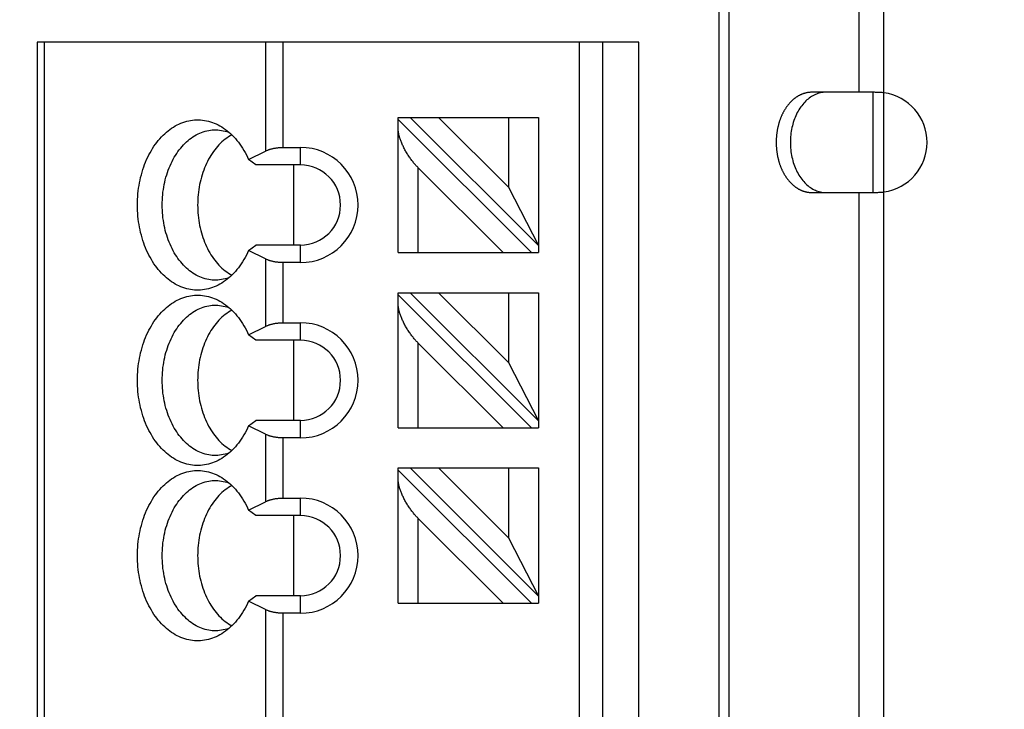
# Model space of a CAD drawing. Header units: millimetres. Extents: x 0 to 210, y 0 to 297.
# Tile 7 of 41: x 64.15 to 70.7, y 145.63 to 150.22. Entities that reach past the tile are written whole.
import ezdxf
from ezdxf.enums import TextEntityAlignment as Align

# ---------------------------------------------------------------- set-up
doc = ezdxf.new("R2010")
doc.units = ezdxf.units.MM
doc.header["$LTSCALE"] = 19.36
doc.layers.get('0').update_dxf_attribs({"linetype": 'CONTINUOUS'})
doc.layers.add('Z_DIM_2D', color=7, linetype='CONTINUOUS')
doc.styles.add('TEXTSTYLE_3', font='tridonic-metric-print-light.otf')
doc.dimstyles.new('DIMSTYLE_2', dxfattribs={"dimtxt": 2.2, "dimasz": 3.5, "dimexe": 1.5, "dimexo": 0, "dimgap": 0.55, "dimtad": 1, "dimdec": 0, "dimlfac": 3, "dimdsep": 46, "dimtxsty": 'TEXTSTYLE_3', "dimblk": '_FILLED', "dimblk1": '_FILLED', "dimblk2": '_FILLED', "dimcen": 0.09, "dimclrt": 5, "dimadec": 4, "dimazin": 2, "dimtp": 0.5, "dimtm": 0.5, "dimtfac": 1, "dimtdec": 0, "dimtofl": 0, "dimtmove": 0, "dimatfit": 3, "dimldrblk": '_FILLED', "dimfxl": 0, "dimtolj": 1, "dimarcsym": 0})

# ---------------------------------------------------------------- blocks, each defined once
blk = doc.blocks.new('*D3')
at = {"layer": 'Z_DIM_2D', "color": 2, "linetype": 'Continuous', "transparency": 16777216}
for p, q in [((61.0366, 153.7916), (61.0366, 154.7416)), ((117.5405, 153.7916), (117.5405, 154.7416)), ((61.0366, 146.07), (61.0366, 153.7916)), ((117.5405, 146.07), (117.5405, 153.7916)), ((61.0366, 153.2416), (89.2885, 153.2416)), ((117.5405, 153.2416), (89.2885, 153.2416))]:
    blk.add_line(p, q, dxfattribs=at)
at = {"layer": 'Z_DIM_2D', "color": 5, "linetype": 'Continuous', "transparency": 16777216, "style": 'TEXTSTYLE_3'}
blk.add_text('350', height=2.2, dxfattribs=at).set_placement((89.2885, 153.7916), align=Align.CENTER)
blk = doc.blocks.new('_FILLED')
at = {"color": 0, "linetype": 'ByBlock'}
blk.add_solid([(0, 0), (-1, 0.125), (-1, -0.125)], dxfattribs=at)
blk = doc.blocks.new('_NONE')

msp = doc.modelspace()

# ---------------------------------------------------------------- linework, layer by layer
at = {"color": 7, "linetype": 'Continuous'}
for p, q in [((68.80326, 141.50333), (68.80326, 150.63667)), ((64.26993, 150.07), (64.26993, 142.57)), ((68.26993, 150.07), (64.26993, 150.07)), ((68.26993, 142.57), (68.26993, 150.07)), ((69.82166, 149.73665), (69.41909, 149.73667)), ((69.82705, 149.73661), (69.82166, 149.73665)), ((69.83249, 149.73654), (69.82705, 149.73661)), ((69.83796, 149.73643), (69.83249, 149.73654)), ((69.84348, 149.7363), (69.83796, 149.73643)), ((69.84902, 149.73614), (69.84348, 149.7363)), ((69.8546, 149.73595), (69.84902, 149.73614)), ((69.8602, 149.73574), (69.8546, 149.73595)), ((69.86583, 149.73549), (69.8602, 149.73574)), ((69.87148, 149.73521), (69.86583, 149.73549)), ((69.87714, 149.73491), (69.87148, 149.73521)), ((69.88282, 149.73457), (69.87714, 149.73491)), ((69.88851, 149.73421), (69.88282, 149.73457)), ((69.89421, 149.73381), (69.88851, 149.73421)), ((69.89991, 149.73339), (69.89421, 149.73381)), ((66.66993, 148.67), (66.66993, 149.57)), ((66.66993, 149.57), (67.60326, 149.57)), ((67.55612, 148.67), (66.66993, 149.55619)), ((67.60326, 148.71714), (66.7504, 149.57)), ((67.40326, 149.1057), (66.93896, 149.57)), ((67.40326, 149.57), (67.40326, 149.1057)), ((67.60326, 149.57), (67.60326, 148.67)), ((65.67533, 149.28937), (65.78778, 149.34559)), ((65.90563, 149.37), (66.01993, 149.37)), ((65.69976, 149.27079), (65.67533, 149.28937)), ((65.72249, 149.25333), (65.69976, 149.27079)), ((66.01993, 149.25333), (65.72249, 149.25333)), ((65.97703, 148.72), (65.97703, 149.25333)), ((66.80326, 149.2343), (67.36756, 148.67)), ((67.40326, 149.1057), (67.60326, 148.71714)), ((69.41909, 149.07), (69.82166, 149.07001)), ((69.82166, 149.07001), (69.82705, 149.07006)), ((69.82705, 149.07006), (69.83249, 149.07013)), ((69.83249, 149.07013), (69.83796, 149.07023)), ((69.83796, 149.07023), (69.84348, 149.07036)), ((69.84348, 149.07036), (69.84902, 149.07052)), ((69.84902, 149.07052), (69.8546, 149.07071)), ((69.8546, 149.07071), (69.8602, 149.07093)), ((69.8602, 149.07093), (69.86583, 149.07118)), ((69.86583, 149.07118), (69.87148, 149.07145)), ((69.87148, 149.07145), (69.87714, 149.07176)), ((69.87714, 149.07176), (69.88282, 149.0721)), ((69.88282, 149.0721), (69.88851, 149.07246)), ((69.88851, 149.07246), (69.89421, 149.07286)), ((69.89421, 149.07286), (69.89991, 149.07328)), ((65.67533, 148.68397), (65.69976, 148.70254)), ((65.78778, 148.62774), (65.67533, 148.68397)), ((65.69976, 148.70254), (65.72249, 148.72)), ((66.01993, 148.72), (65.72249, 148.72)), ((66.66993, 148.67), (67.60326, 148.67)), ((66.01993, 148.60333), (65.90563, 148.60333)), ((66.66993, 147.50333), (66.66993, 148.40333)), ((66.66993, 148.40333), (67.60326, 148.40333)), ((67.55612, 147.50333), (66.66993, 148.38953)), ((67.60326, 147.55047), (66.7504, 148.40333)), ((67.40326, 147.93904), (66.93896, 148.40333)), ((67.40326, 148.40333), (67.40326, 147.93904)), ((67.60326, 148.40333), (67.60326, 147.50333)), ((65.67533, 148.1227), (65.78778, 148.17893)), ((65.90563, 148.20333), (66.01993, 148.20333)), ((65.69976, 148.10413), (65.67533, 148.1227)), ((65.72249, 148.08667), (65.69976, 148.10413)), ((66.01993, 148.08667), (65.72249, 148.08667)), ((65.97703, 147.55333), (65.97703, 148.08667)), ((66.80326, 148.06763), (67.36756, 147.50333)), ((67.40326, 147.93904), (67.60326, 147.55047)), ((65.67533, 147.5173), (65.69976, 147.53587)), ((65.78778, 147.46107), (65.67533, 147.5173)), ((65.69976, 147.53587), (65.72249, 147.55333)), ((66.01993, 147.55333), (65.72249, 147.55333)), ((66.66993, 147.50333), (67.60326, 147.50333)), ((66.01993, 147.43667), (65.90563, 147.43667)), ((66.66993, 146.33667), (66.66993, 147.23667)), ((66.66993, 147.23667), (67.60326, 147.23667)), ((67.55612, 146.33667), (66.66993, 147.22286)), ((67.60326, 146.38381), (66.7504, 147.23667)), ((67.40326, 146.77237), (66.93896, 147.23667)), ((67.40326, 147.23667), (67.40326, 146.77237)), ((67.60326, 147.23667), (67.60326, 146.33667)), ((65.67533, 146.95603), (65.78778, 147.01226)), ((65.90563, 147.03667), (66.01993, 147.03667)), ((65.69976, 146.93746), (65.67533, 146.95603)), ((65.72249, 146.92), (65.69976, 146.93746)), ((66.01993, 146.92), (65.72249, 146.92)), ((65.97703, 146.38667), (65.97703, 146.92)), ((66.80326, 146.90096), (67.36756, 146.33667)), ((67.40326, 146.77237), (67.60326, 146.38381)), ((65.67533, 146.35063), (65.69976, 146.36921)), ((65.78778, 146.29441), (65.67533, 146.35063)), ((65.69976, 146.36921), (65.72249, 146.38667)), ((66.01993, 146.38667), (65.72249, 146.38667)), ((66.66993, 146.33667), (67.60326, 146.33667)), ((66.01993, 146.27), (65.90563, 146.27))]:
    msp.add_line(p, q, dxfattribs=at)
at = {"color": 9, "linetype": 'Continuous'}
for p, q in [((68.8716, 141.50333), (68.8716, 150.63667)), ((69.73492, 149.73667), (69.73492, 150.63667)), ((69.89991, 141.50333), (69.89991, 150.63667)), ((64.31874, 142.57), (64.31874, 150.07)), ((65.78778, 150.07), (65.78778, 149.34559)), ((65.90563, 149.37), (65.90563, 150.07)), ((67.87418, 150.07), (67.87418, 142.57)), ((68.0308, 142.57), (68.0308, 150.07)), ((69.8292, 149.07), (69.8292, 149.73667)), ((66.01993, 149.25333), (66.01993, 149.37)), ((66.80326, 148.67), (66.80326, 149.2343)), ((69.73492, 143.07), (69.73492, 149.07)), ((66.01993, 148.60333), (66.01993, 148.72)), ((65.78778, 148.62774), (65.78778, 148.17893)), ((65.90563, 148.20333), (65.90563, 148.60333)), ((66.01993, 148.08667), (66.01993, 148.20333)), ((66.80326, 147.50333), (66.80326, 148.06763)), ((66.01993, 147.43667), (66.01993, 147.55333)), ((65.78778, 147.46107), (65.78778, 147.01226)), ((65.90563, 147.03667), (65.90563, 147.43667)), ((66.01993, 146.92), (66.01993, 147.03667)), ((66.80326, 146.33667), (66.80326, 146.90096)), ((66.01993, 146.27), (66.01993, 146.38667)), ((65.78778, 146.29441), (65.78778, 144.67893)), ((65.90563, 144.70333), (65.90563, 146.27))]:
    msp.add_line(p, q, dxfattribs=at)
at = {"color": 7, "linetype": 'Continuous'}
for points in [[(69.41909, 149.73667), (69.41624, 149.73664), (69.41339, 149.73657), (69.41055, 149.73645), (69.4077, 149.73628), (69.40486, 149.73606), (69.40201, 149.73579), (69.39918, 149.73547), (69.39634, 149.73511), (69.39351, 149.7347), (69.39068, 149.73424), (69.38785, 149.73373), (69.38503, 149.73317), (69.38222, 149.73256), (69.37941, 149.73191), (69.3766, 149.73121), (69.3738, 149.73046), (69.37101, 149.72966), (69.36823, 149.72881), (69.36545, 149.72792), (69.36268, 149.72698), (69.35992, 149.72599), (69.35717, 149.72496), (69.35442, 149.72388), (69.35169, 149.72275), (69.34897, 149.72157), (69.34625, 149.72035), (69.34355, 149.71908), (69.34086, 149.71777), (69.33818, 149.71641), (69.33551, 149.71501), (69.33285, 149.71355), (69.33021, 149.71206), (69.32757, 149.71052), (69.32496, 149.70893), (69.32235, 149.7073), (69.31976, 149.70562), (69.31719, 149.70391), (69.31463, 149.70214), (69.31208, 149.70034), (69.30955, 149.69849), (69.30704, 149.69659), (69.30454, 149.69466), (69.30206, 149.69268), (69.2996, 149.69066), (69.29715, 149.68859), (69.29472, 149.68649), (69.29231, 149.68434), (69.28992, 149.68216), (69.28755, 149.67993), (69.28519, 149.67766), (69.28286, 149.67535), (69.28055, 149.67301), (69.27825, 149.67062), (69.27598, 149.66819), (69.27373, 149.66573), (69.2715, 149.66322), (69.26929, 149.66068), (69.2671, 149.6581), (69.26493, 149.65549), (69.26279, 149.65284), (69.26067, 149.65015), (69.25857, 149.64742), (69.2565, 149.64466), (69.25445, 149.64187), (69.25242, 149.63904), (69.25042, 149.63617), (69.24844, 149.63327), (69.24649, 149.63034), (69.24456, 149.62737), (69.24266, 149.62437), (69.24079, 149.62134), (69.23894, 149.61828), (69.23711, 149.61519), (69.23532, 149.61206), (69.23355, 149.60891), (69.2318, 149.60572), (69.23009, 149.60251), (69.2284, 149.59926), (69.22674, 149.59599), (69.22511, 149.59269), (69.22351, 149.58936), (69.22193, 149.586), (69.22038, 149.58262), (69.21887, 149.57921), (69.21738, 149.57578), (69.21592, 149.57232), (69.21449, 149.56884), (69.21309, 149.56533), (69.21172, 149.5618), (69.21038, 149.55824), (69.20908, 149.55466), (69.2078, 149.55106), (69.20655, 149.54744), (69.20534, 149.5438), (69.20415, 149.54014), (69.203, 149.53646), (69.20188, 149.53275), (69.20079, 149.52903), (69.19973, 149.52529), (69.1987, 149.52153), (69.19771, 149.51776), (69.19675, 149.51397), (69.19582, 149.51016), (69.19492, 149.50634), (69.19406, 149.5025), (69.19323, 149.49865), (69.19243, 149.49478), (69.19167, 149.4909), (69.19093, 149.48701), (69.19024, 149.48311), (69.18957, 149.47919), (69.18894, 149.47526), (69.18834, 149.47132), (69.18778, 149.46738), (69.18725, 149.46342), (69.18675, 149.45945), (69.18629, 149.45548), (69.18586, 149.4515), (69.18546, 149.44751), (69.1851, 149.44351), (69.18478, 149.43951), (69.18449, 149.43551), (69.18423, 149.43149), (69.18401, 149.42748), (69.18382, 149.42346), (69.18366, 149.41944), (69.18354, 149.41541), (69.18345, 149.41139), (69.1834, 149.40736), (69.18339, 149.40333), (69.1834, 149.39931), (69.18345, 149.39528), (69.18354, 149.39125), (69.18366, 149.38723), (69.18382, 149.38321), (69.18401, 149.37919), (69.18423, 149.37517), (69.18449, 149.37116), (69.18478, 149.36716), (69.1851, 149.36315), (69.18546, 149.35916), (69.18586, 149.35517), (69.18629, 149.35119), (69.18675, 149.34721), (69.18725, 149.34325), (69.18778, 149.33929), (69.18834, 149.33534), (69.18894, 149.33141), (69.18957, 149.32748), (69.19024, 149.32356), (69.19093, 149.31966), (69.19167, 149.31576), (69.19243, 149.31188), (69.19323, 149.30802), (69.19406, 149.30417), (69.19492, 149.30033), (69.19582, 149.2965), (69.19675, 149.2927), (69.19771, 149.28891), (69.1987, 149.28513), (69.19973, 149.28137), (69.20079, 149.27764), (69.20188, 149.27391), (69.203, 149.27021), (69.20415, 149.26653), (69.20534, 149.26287), (69.20655, 149.25922), (69.2078, 149.2556), (69.20908, 149.252), (69.21038, 149.24843), (69.21172, 149.24487), (69.21309, 149.24134), (69.21449, 149.23783), (69.21592, 149.23435), (69.21738, 149.23089), (69.21887, 149.22745), (69.22038, 149.22404), (69.22193, 149.22066), (69.22351, 149.21731), (69.22511, 149.21398), (69.22674, 149.21068), (69.2284, 149.20741), (69.23009, 149.20416), (69.2318, 149.20095), (69.23355, 149.19776), (69.23532, 149.1946), (69.23711, 149.19148), (69.23894, 149.18839), (69.24079, 149.18532), (69.24266, 149.18229), (69.24456, 149.17929), (69.24649, 149.17633), (69.24844, 149.1734), (69.25042, 149.1705), (69.25242, 149.16763), (69.25445, 149.1648), (69.2565, 149.162), (69.25857, 149.15924), (69.26067, 149.15652)], [(69.51337, 149.73667), (69.50455, 149.73643), (69.49576, 149.73573), (69.48698, 149.73457), (69.47824, 149.73294), (69.46955, 149.73086), (69.46092, 149.72831), (69.45237, 149.72531), (69.44389, 149.72186), (69.43552, 149.71796), (69.42726, 149.71362), (69.41911, 149.70885), (69.4111, 149.70366), (69.40323, 149.69804), (69.39552, 149.69201), (69.38797, 149.68557), (69.38059, 149.67875), (69.3734, 149.67153), (69.36641, 149.66394), (69.35962, 149.65599), (69.35305, 149.64768), (69.3467, 149.63904), (69.34059, 149.63006), (69.33471, 149.62076), (69.32909, 149.61116), (69.32372, 149.60127), (69.31862, 149.59111), (69.31379, 149.58068), (69.30925, 149.57), (69.30498, 149.55909), (69.30101, 149.54796), (69.29733, 149.53663), (69.29396, 149.52511), (69.29089, 149.51343), (69.28814, 149.50158), (69.2857, 149.48961), (69.28358, 149.47751), (69.28178, 149.4653), (69.2803, 149.45301), (69.27915, 149.44065), (69.27833, 149.42824), (69.27783, 149.4158), (69.27767, 149.40333), (69.27783, 149.39087), (69.27833, 149.37842), (69.27915, 149.36601), (69.2803, 149.35365), (69.28178, 149.34136), (69.28358, 149.32916), (69.2857, 149.31706), (69.28814, 149.30508), (69.29089, 149.29324), (69.29396, 149.28155), (69.29733, 149.27004), (69.30101, 149.25871), (69.30498, 149.24758), (69.30925, 149.23667), (69.31379, 149.22599), (69.31862, 149.21556), (69.32372, 149.20539), (69.32909, 149.1955), (69.33471, 149.1859), (69.34059, 149.17661), (69.3467, 149.16763), (69.35305, 149.15898), (69.35962, 149.15068), (69.36641, 149.14272), (69.3734, 149.13513), (69.38059, 149.12792), (69.38797, 149.12109), (69.39552, 149.11466), (69.40323, 149.10863), (69.4111, 149.10301), (69.41911, 149.09781), (69.42726, 149.09304), (69.43552, 149.08871), (69.44389, 149.08481), (69.45237, 149.08136), (69.46092, 149.07836), (69.46955, 149.07581), (69.47824, 149.07372), (69.48698, 149.0721), (69.49576, 149.07093), (69.50455, 149.07023), (69.51337, 149.07)], [(65.18762, 149.51272), (65.2, 149.51939), (65.21252, 149.52548), (65.22518, 149.53099), (65.23796, 149.5359), (65.25085, 149.54021), (65.26383, 149.54391), (65.27689, 149.54701), (65.29001, 149.54949), (65.30319, 149.55136), (65.3164, 149.55261), (65.32964, 149.55325), (65.34288, 149.55326), (65.35612, 149.55266), (65.36933, 149.55144), (65.38251, 149.5496), (65.39564, 149.54715), (65.40871, 149.54408), (65.42169, 149.54041), (65.43459, 149.53613), (65.44737, 149.53125), (65.46004, 149.52577), (65.47257, 149.51971), (65.48495, 149.51306), (65.49687, 149.50603)], [(65.49687, 148.46731), (65.48495, 148.46027), (65.47257, 148.45362), (65.46004, 148.44756), (65.44737, 148.44209), (65.43459, 148.43721), (65.42169, 148.43293), (65.40871, 148.42925), (65.39564, 148.42619), (65.38251, 148.42373), (65.36933, 148.42189), (65.35612, 148.42067), (65.34288, 148.42007), (65.32964, 148.42009), (65.3164, 148.42072), (65.30319, 148.42197), (65.29001, 148.42384), (65.27689, 148.42633), (65.26383, 148.42942), (65.25085, 148.43313), (65.23796, 148.43744), (65.22518, 148.44235), (65.21252, 148.44785), (65.2, 148.45394), (65.18762, 148.46062), (65.17541, 148.46787), (65.16338, 148.47568), (65.15153, 148.48406), (65.13989, 148.49298), (65.12846, 148.50244), (65.11726, 148.51243), (65.1063, 148.52294), (65.09559, 148.53396), (65.08514, 148.54547), (65.07497, 148.55746), (65.06508, 148.56992), (65.05549, 148.58284), (65.04621, 148.5962), (65.03724, 148.60998), (65.02861, 148.62418), (65.0203, 148.63877), (65.01235, 148.65374), (65.00474, 148.66907), (64.9975, 148.68476), (64.99063, 148.70077), (64.98414, 148.71709), (64.97804, 148.73371), (64.97232, 148.75061), (64.967, 148.76776), (64.96209, 148.78515), (64.95759, 148.80276), (64.9535, 148.82058), (64.94982, 148.83857), (64.94658, 148.85673), (64.94375, 148.87502), (64.94136, 148.89344), (64.9394, 148.91197), (64.93787, 148.93057), (64.93677, 148.94923), (64.93612, 148.96794), (64.9359, 148.98667), (64.93612, 149.00539), (64.93677, 149.0241), (64.93787, 149.04276), (64.9394, 149.06137), (64.94136, 149.07989), (64.94375, 149.09831), (64.94658, 149.11661), (64.94982, 149.13476), (64.9535, 149.15276), (64.95759, 149.17057), (64.96209, 149.18818), (64.967, 149.20557), (64.97232, 149.22273), (64.97804, 149.23962), (64.98414, 149.25624), (64.99063, 149.27256), (64.9975, 149.28858), (65.00474, 149.30426), (65.01235, 149.31959), (65.0203, 149.33456), (65.02861, 149.34916), (65.03724, 149.36335), (65.04621, 149.37714), (65.05549, 149.39049), (65.06508, 149.40341), (65.07497, 149.41587), (65.08514, 149.42786), (65.09559, 149.43937), (65.1063, 149.45039), (65.11726, 149.4609), (65.12846, 149.47089), (65.13989, 149.48035), (65.15153, 149.48928), (65.16338, 149.49765), (65.17541, 149.50547), (65.18762, 149.51272)], [(65.45444, 148.48667), (65.44618, 148.4868), (65.43404, 148.4875), (65.42191, 148.48879), (65.40983, 148.49066), (65.3978, 148.49313), (65.38583, 148.49617), (65.37395, 148.4998), (65.36216, 148.504), (65.35048, 148.50877), (65.33892, 148.51411), (65.3275, 148.52), (65.31623, 148.52645), (65.30513, 148.53344), (65.2942, 148.54097), (65.28346, 148.54903), (65.27292, 148.5576), (65.2626, 148.56668), (65.2525, 148.57626), (65.24264, 148.58632), (65.23303, 148.59685), (65.22369, 148.60785), (65.21461, 148.61929), (65.20583, 148.63117), (65.19733, 148.64347), (65.18914, 148.65617), (65.18126, 148.66927), (65.17371, 148.68274), (65.16648, 148.69657), (65.1596, 148.71074), (65.15307, 148.72524), (65.14689, 148.74005), (65.14108, 148.75515), (65.13563, 148.77052), (65.13057, 148.78615), (65.12588, 148.80201), (65.12159, 148.8181), (65.11769, 148.83438), (65.11418, 148.85085), (65.11108, 148.86747), (65.10839, 148.88423), (65.1061, 148.90112), (65.10423, 148.91811), (65.10277, 148.93518), (65.10173, 148.95231), (65.1011, 148.96948), (65.10089, 148.98667), (65.1011, 149.00386), (65.10173, 149.02103), (65.10277, 149.03816), (65.10423, 149.05522), (65.1061, 149.07221), (65.10839, 149.0891), (65.11108, 149.10586), (65.11418, 149.12249), (65.11769, 149.13895), (65.12159, 149.15524), (65.12588, 149.17132), (65.13057, 149.18719), (65.13563, 149.20281), (65.14108, 149.21819), (65.14689, 149.23329), (65.15307, 149.24809), (65.1596, 149.26259), (65.16648, 149.27677), (65.17371, 149.2906), (65.18126, 149.30407), (65.18914, 149.31716), (65.19733, 149.32987), (65.20583, 149.34216), (65.21461, 149.35404), (65.22369, 149.36549), (65.23303, 149.37648), (65.24264, 149.38702), (65.2525, 149.39708), (65.2626, 149.40665), (65.27292, 149.41573), (65.28346, 149.42431), (65.2942, 149.43236), (65.30513, 149.43989), (65.31623, 149.44688), (65.3275, 149.45333), (65.33892, 149.45922), (65.35048, 149.46456), (65.36216, 149.46933), (65.37395, 149.47354), (65.38583, 149.47716), (65.3978, 149.48021), (65.40983, 149.48267), (65.42191, 149.48455), (65.43404, 149.48583), (65.44618, 149.48653), (65.45444, 149.48667)], [(65.45444, 149.48667), (65.45834, 149.48664), (65.47049, 149.48615), (65.48263, 149.48508), (65.49473, 149.48341), (65.50678, 149.48116), (65.51877, 149.47832), (65.53068, 149.4749), (65.54251, 149.47091), (65.54639, 149.4694)], [(65.49687, 149.50603), (65.50921, 149.49805), (65.52107, 149.48971), (65.53272, 149.48081), (65.54416, 149.47138), (65.55537, 149.46141), (65.56635, 149.45093), (65.57707, 149.43994), (65.58753, 149.42845), (65.59772, 149.41648), (65.60762, 149.40404), (65.61722, 149.39115), (65.62652, 149.37781), (65.6355, 149.36405), (65.64416, 149.34988), (65.65248, 149.3353), (65.66045, 149.32035), (65.66807, 149.30504), (65.67533, 149.28937)], [(66.80326, 149.2343), (66.79961, 149.23799), (66.7959, 149.24184), (66.79213, 149.24587), (66.7883, 149.25005), (66.78442, 149.2544), (66.7805, 149.2589), (66.77655, 149.26355), (66.77258, 149.26835), (66.76858, 149.2733), (66.76458, 149.27838), (66.76057, 149.2836), (66.75656, 149.28896), (66.75256, 149.29443), (66.74858, 149.30003), (66.74463, 149.30573), (66.74071, 149.31154), (66.73683, 149.31745), (66.73299, 149.32344), (66.72921, 149.32951), (66.7255, 149.33565), (66.72185, 149.34185), (66.71829, 149.3481), (66.71482, 149.35436), (66.71146, 149.36064), (66.7082, 149.36692), (66.70506, 149.37318), (66.70203, 149.37941), (66.69914, 149.3856), (66.69637, 149.39174), (66.69375, 149.39781), (66.69126, 149.4038), (66.68891, 149.40969), (66.68672, 149.41548), (66.68466, 149.42116), (66.68275, 149.42672), (66.68098, 149.43217), (66.67935, 149.43748), (66.67787, 149.44267), (66.67652, 149.44771), (66.6753, 149.45262), (66.67422, 149.45738), (66.67328, 149.46199), (66.67245, 149.46645), (66.67175, 149.47077), (66.67117, 149.47492), (66.67071, 149.47892), (66.67036, 149.48277), (66.67012, 149.48646), (66.66997, 149.48998), (66.66993, 149.49334)], [(65.56361, 149.45354), (65.56321, 149.45333), (65.55194, 149.44688), (65.54083, 149.43989), (65.5299, 149.43236), (65.51916, 149.42431), (65.50862, 149.41573), (65.4983, 149.40665), (65.4882, 149.39708), (65.47834, 149.38702), (65.46874, 149.37648), (65.45939, 149.36549), (65.45032, 149.35404), (65.44153, 149.34216), (65.43303, 149.32986), (65.42484, 149.31716), (65.41696, 149.30407), (65.40941, 149.2906), (65.40219, 149.27677), (65.3953, 149.26259), (65.38877, 149.24809), (65.38259, 149.23329), (65.37678, 149.21819), (65.37134, 149.20281), (65.36627, 149.18719), (65.36159, 149.17132), (65.35729, 149.15524), (65.35339, 149.13895), (65.34989, 149.12249), (65.34679, 149.10586), (65.34409, 149.0891), (65.34181, 149.07221), (65.33993, 149.05522), (65.33847, 149.03816), (65.33743, 149.02103), (65.3368, 149.00386), (65.33659, 148.98667), (65.3368, 148.96948), (65.33743, 148.95231), (65.33847, 148.93518), (65.33993, 148.91811), (65.34181, 148.90112), (65.34409, 148.88423), (65.34679, 148.86747), (65.34989, 148.85085), (65.35339, 148.83438), (65.35729, 148.8181), (65.36159, 148.80201), (65.36627, 148.78615), (65.37134, 148.77052), (65.37678, 148.75515), (65.38259, 148.74005), (65.38877, 148.72524), (65.3953, 148.71074), (65.40219, 148.69657), (65.40941, 148.68274), (65.41696, 148.66927), (65.42484, 148.65617), (65.43303, 148.64347), (65.44153, 148.63117), (65.45032, 148.61929), (65.45939, 148.60785), (65.46874, 148.59685), (65.47834, 148.58632), (65.4882, 148.57626), (65.4983, 148.56668), (65.50862, 148.5576), (65.51916, 148.54903), (65.5299, 148.54097), (65.54083, 148.53344), (65.55194, 148.52645), (65.56321, 148.52), (65.56361, 148.5198)], [(65.78778, 149.34559), (65.79084, 149.34708), (65.79396, 149.34853), (65.79715, 149.34993), (65.8004, 149.35129), (65.8037, 149.3526), (65.80705, 149.35386), (65.81046, 149.35508), (65.81392, 149.35625), (65.81742, 149.35737), (65.82096, 149.35845), (65.82455, 149.35947), (65.82817, 149.36045), (65.83183, 149.36139), (65.83553, 149.36227), (65.83925, 149.36311), (65.84301, 149.36389), (65.84679, 149.36463), (65.8506, 149.36533), (65.85444, 149.36597), (65.85829, 149.36657), (65.86217, 149.36712), (65.86606, 149.36762), (65.86997, 149.36807), (65.8739, 149.36848), (65.87784, 149.36883), (65.88179, 149.36914), (65.88574, 149.3694), (65.88971, 149.36962), (65.89369, 149.36979), (65.89767, 149.3699), (65.90165, 149.36998), (65.90563, 149.37)], [(69.26067, 149.15652), (69.26279, 149.15383), (69.26493, 149.15118), (69.2671, 149.14856), (69.26929, 149.14598), (69.2715, 149.14344), (69.27373, 149.14094), (69.27598, 149.13847), (69.27825, 149.13605), (69.28055, 149.13366), (69.28286, 149.13131), (69.28519, 149.12901), (69.28755, 149.12674), (69.28992, 149.12451), (69.29231, 149.12232), (69.29472, 149.12018), (69.29715, 149.11807), (69.2996, 149.11601), (69.30206, 149.11399), (69.30454, 149.11201), (69.30704, 149.11007), (69.30955, 149.10818), (69.31208, 149.10633), (69.31463, 149.10452), (69.31719, 149.10276), (69.31976, 149.10104), (69.32235, 149.09937), (69.32496, 149.09774), (69.32757, 149.09615), (69.33021, 149.09461), (69.33285, 149.09311), (69.33551, 149.09166), (69.33818, 149.09026), (69.34086, 149.0889), (69.34355, 149.08758), (69.34625, 149.08631), (69.34897, 149.08509), (69.35169, 149.08392), (69.35442, 149.08279), (69.35717, 149.08171), (69.35992, 149.08067), (69.36268, 149.07969), (69.36545, 149.07875), (69.36823, 149.07785), (69.37101, 149.07701), (69.3738, 149.07621), (69.3766, 149.07546), (69.37941, 149.07476), (69.38222, 149.0741), (69.38503, 149.0735), (69.38785, 149.07294), (69.39068, 149.07243), (69.39351, 149.07197), (69.39634, 149.07156), (69.39918, 149.07119), (69.40201, 149.07088), (69.40486, 149.07061), (69.4077, 149.07039), (69.41055, 149.07022), (69.41339, 149.0701), (69.41624, 149.07002), (69.41909, 149.07)], [(65.67533, 148.68397), (65.66807, 148.66829), (65.66045, 148.65298), (65.65248, 148.63803), (65.64416, 148.62346), (65.6355, 148.60928), (65.62652, 148.59552), (65.61722, 148.58218), (65.60762, 148.56929), (65.59772, 148.55685), (65.58753, 148.54488), (65.57707, 148.5334), (65.56635, 148.52241), (65.55537, 148.51192), (65.54416, 148.50196), (65.53272, 148.49252), (65.52107, 148.48363), (65.50921, 148.47528), (65.49687, 148.46731)], [(65.90563, 148.60333), (65.90165, 148.60336), (65.89767, 148.60343), (65.89369, 148.60355), (65.88971, 148.60371), (65.88574, 148.60393), (65.88179, 148.60419), (65.87784, 148.6045), (65.8739, 148.60486), (65.86997, 148.60526), (65.86606, 148.60572), (65.86217, 148.60622), (65.85829, 148.60676), (65.85444, 148.60736), (65.8506, 148.60801), (65.84679, 148.6087), (65.84301, 148.60944), (65.83925, 148.61023), (65.83553, 148.61106), (65.83183, 148.61195), (65.82817, 148.61288), (65.82455, 148.61386), (65.82096, 148.61489), (65.81742, 148.61596), (65.81392, 148.61708), (65.81046, 148.61825), (65.80705, 148.61947), (65.8037, 148.62073), (65.8004, 148.62204), (65.79715, 148.6234), (65.79396, 148.6248), (65.79084, 148.62625), (65.78778, 148.62774)], [(65.54639, 148.50394), (65.54251, 148.50243), (65.53068, 148.49843), (65.51877, 148.49501), (65.50678, 148.49217), (65.49473, 148.48992), (65.48263, 148.48826), (65.47049, 148.48718), (65.45834, 148.4867), (65.45444, 148.48667)], [(65.18762, 148.34605), (65.2, 148.35272), (65.21252, 148.35882), (65.22518, 148.36432), (65.23796, 148.36923), (65.25085, 148.37354), (65.26383, 148.37724), (65.27689, 148.38034), (65.29001, 148.38282), (65.30319, 148.38469), (65.3164, 148.38595), (65.32964, 148.38658), (65.34288, 148.3866), (65.35612, 148.38599), (65.36933, 148.38477), (65.38251, 148.38293), (65.39564, 148.38048), (65.40871, 148.37741), (65.42169, 148.37374), (65.43459, 148.36946), (65.44737, 148.36458), (65.46004, 148.3591), (65.47257, 148.35304), (65.48495, 148.3464), (65.49687, 148.33936)], [(65.49687, 147.30064), (65.48495, 147.2936), (65.47257, 147.28696), (65.46004, 147.28089), (65.44737, 147.27542), (65.43459, 147.27054), (65.42169, 147.26626), (65.40871, 147.26259), (65.39564, 147.25952), (65.38251, 147.25707), (65.36933, 147.25523), (65.35612, 147.25401), (65.34288, 147.2534), (65.32964, 147.25342), (65.3164, 147.25405), (65.30319, 147.25531), (65.29001, 147.25717), (65.27689, 147.25966), (65.26383, 147.26276), (65.25085, 147.26646), (65.23796, 147.27077), (65.22518, 147.27568), (65.21252, 147.28118), (65.2, 147.28728), (65.18762, 147.29395), (65.17541, 147.3012), (65.16338, 147.30902), (65.15153, 147.31739), (65.13989, 147.32631), (65.12846, 147.33578), (65.11726, 147.34577), (65.1063, 147.35628), (65.09559, 147.36729), (65.08514, 147.3788), (65.07497, 147.3908), (65.06508, 147.40326), (65.05549, 147.41617), (65.04621, 147.42953), (65.03724, 147.44331), (65.02861, 147.45751), (65.0203, 147.4721), (65.01235, 147.48707), (65.00474, 147.50241), (64.9975, 147.51809), (64.99063, 147.5341), (64.98414, 147.55043), (64.97804, 147.56705), (64.97232, 147.58394), (64.967, 147.60109), (64.96209, 147.61848), (64.95759, 147.6361), (64.9535, 147.65391), (64.94982, 147.6719), (64.94658, 147.69006), (64.94375, 147.70836), (64.94136, 147.72678), (64.9394, 147.7453), (64.93787, 147.7639), (64.93677, 147.78257), (64.93612, 147.80127), (64.9359, 147.82), (64.93612, 147.83873), (64.93677, 147.85743), (64.93787, 147.8761), (64.9394, 147.8947), (64.94136, 147.91322), (64.94375, 147.93164), (64.94658, 147.94994), (64.94982, 147.9681), (64.9535, 147.98609), (64.95759, 148.0039), (64.96209, 148.02152), (64.967, 148.03891), (64.97232, 148.05606), (64.97804, 148.07295), (64.98414, 148.08957), (64.99063, 148.1059), (64.9975, 148.12191), (65.00474, 148.13759), (65.01235, 148.15293), (65.0203, 148.1679), (65.02861, 148.18249), (65.03724, 148.19669), (65.04621, 148.21047), (65.05549, 148.22383), (65.06508, 148.23674), (65.07497, 148.2492), (65.08514, 148.2612), (65.09559, 148.27271), (65.1063, 148.28372), (65.11726, 148.29423), (65.12846, 148.30422), (65.13989, 148.31369), (65.15153, 148.32261), (65.16338, 148.33098), (65.17541, 148.3388), (65.18762, 148.34605)], [(65.45444, 147.32), (65.44618, 147.32014), (65.43404, 147.32083), (65.42191, 147.32212), (65.40983, 147.324), (65.3978, 147.32646), (65.38583, 147.32951), (65.37395, 147.33313), (65.36216, 147.33733), (65.35048, 147.3421), (65.33892, 147.34744), (65.3275, 147.35334), (65.31623, 147.35979), (65.30513, 147.36678), (65.2942, 147.37431), (65.28346, 147.38236), (65.27292, 147.39093), (65.2626, 147.40001), (65.2525, 147.40959), (65.24264, 147.41965), (65.23303, 147.43019), (65.22369, 147.44118), (65.21461, 147.45262), (65.20583, 147.4645), (65.19733, 147.4768), (65.18914, 147.48951), (65.18126, 147.5026), (65.17371, 147.51607), (65.16648, 147.5299), (65.1596, 147.54407), (65.15307, 147.55857), (65.14689, 147.57338), (65.14108, 147.58848), (65.13563, 147.60385), (65.13057, 147.61948), (65.12588, 147.63535), (65.12159, 147.65143), (65.11769, 147.66771), (65.11418, 147.68418), (65.11108, 147.7008), (65.10839, 147.71757), (65.1061, 147.73445), (65.10423, 147.75144), (65.10277, 147.76851), (65.10173, 147.78564), (65.1011, 147.80281), (65.10089, 147.82), (65.1011, 147.83719), (65.10173, 147.85436), (65.10277, 147.87149), (65.10423, 147.88856), (65.1061, 147.90555), (65.10839, 147.92243), (65.11108, 147.9392), (65.11418, 147.95582), (65.11769, 147.97228), (65.12159, 147.98857), (65.12588, 148.00465), (65.13057, 148.02052), (65.13563, 148.03615), (65.14108, 148.05152), (65.14689, 148.06662), (65.15307, 148.08143), (65.1596, 148.09593), (65.16648, 148.1101), (65.17371, 148.12393), (65.18126, 148.1374), (65.18914, 148.15049), (65.19733, 148.1632), (65.20583, 148.1755), (65.21461, 148.18737), (65.22369, 148.19882), (65.23303, 148.20981), (65.24264, 148.22035), (65.2525, 148.23041), (65.2626, 148.23999), (65.27292, 148.24907), (65.28346, 148.25764), (65.2942, 148.26569), (65.30513, 148.27322), (65.31623, 148.28021), (65.3275, 148.28666), (65.33892, 148.29256), (65.35048, 148.29789), (65.36216, 148.30267), (65.37395, 148.30687), (65.38583, 148.31049), (65.3978, 148.31354), (65.40983, 148.316), (65.42191, 148.31788), (65.43404, 148.31917), (65.44618, 148.31986), (65.45444, 148.32)], [(65.45444, 148.32), (65.45834, 148.31997), (65.47049, 148.31948), (65.48263, 148.31841), (65.49473, 148.31674), (65.50678, 148.31449), (65.51877, 148.31165), (65.53068, 148.30824), (65.54251, 148.30424), (65.54639, 148.30273)], [(65.49687, 148.33936), (65.50921, 148.33139), (65.52107, 148.32304), (65.53272, 148.31414), (65.54416, 148.30471), (65.55537, 148.29474), (65.56635, 148.28426), (65.57707, 148.27327), (65.58753, 148.26178), (65.59772, 148.24981), (65.60762, 148.23738), (65.61722, 148.22448), (65.62652, 148.21115), (65.6355, 148.19738), (65.64416, 148.18321), (65.65248, 148.16864), (65.66045, 148.15368), (65.66807, 148.13837), (65.67533, 148.1227)], [(66.80326, 148.06763), (66.79961, 148.07132), (66.7959, 148.07518), (66.79213, 148.0792), (66.7883, 148.08339), (66.78442, 148.08773), (66.7805, 148.09223), (66.77655, 148.09689), (66.77258, 148.10169), (66.76858, 148.10663), (66.76458, 148.11172), (66.76057, 148.11694), (66.75656, 148.12229), (66.75256, 148.12777), (66.74858, 148.13336), (66.74463, 148.13907), (66.74071, 148.14488), (66.73683, 148.15078), (66.73299, 148.15677), (66.72921, 148.16284), (66.7255, 148.16899), (66.72185, 148.17519), (66.71829, 148.18143), (66.71482, 148.1877), (66.71146, 148.19398), (66.7082, 148.20025), (66.70506, 148.20651), (66.70203, 148.21274), (66.69914, 148.21894), (66.69637, 148.22508), (66.69375, 148.23115), (66.69126, 148.23713), (66.68891, 148.24303), (66.68672, 148.24881), (66.68466, 148.25449), (66.68275, 148.26006), (66.68098, 148.2655), (66.67935, 148.27082), (66.67787, 148.276), (66.67652, 148.28105), (66.6753, 148.28595), (66.67422, 148.29071), (66.67328, 148.29532), (66.67245, 148.29979), (66.67175, 148.3041), (66.67117, 148.30826), (66.67071, 148.31226), (66.67036, 148.3161), (66.67012, 148.31979), (66.66997, 148.32331), (66.66993, 148.32667)], [(65.56361, 148.28687), (65.56321, 148.28666), (65.55194, 148.28021), (65.54083, 148.27322), (65.5299, 148.26569), (65.51916, 148.25764), (65.50862, 148.24907), (65.4983, 148.23999), (65.4882, 148.23041), (65.47834, 148.22035), (65.46874, 148.20981), (65.45939, 148.19882), (65.45032, 148.18737), (65.44153, 148.1755), (65.43303, 148.1632), (65.42484, 148.15049), (65.41696, 148.1374), (65.40941, 148.12393), (65.40219, 148.1101), (65.3953, 148.09593), (65.38877, 148.08143), (65.38259, 148.06662), (65.37678, 148.05152), (65.37134, 148.03615), (65.36627, 148.02052), (65.36159, 148.00465), (65.35729, 147.98857), (65.35339, 147.97228), (65.34989, 147.95582), (65.34679, 147.9392), (65.34409, 147.92243), (65.34181, 147.90555), (65.33993, 147.88856), (65.33847, 147.87149), (65.33743, 147.85436), (65.3368, 147.83719), (65.33659, 147.82), (65.3368, 147.80281), (65.33743, 147.78564), (65.33847, 147.76851), (65.33993, 147.75144), (65.34181, 147.73445), (65.34409, 147.71757), (65.34679, 147.7008), (65.34989, 147.68418), (65.35339, 147.66771), (65.35729, 147.65143), (65.36159, 147.63535), (65.36627, 147.61948), (65.37134, 147.60385), (65.37678, 147.58848), (65.38259, 147.57338), (65.38877, 147.55857), (65.3953, 147.54407), (65.40219, 147.5299), (65.40941, 147.51607), (65.41696, 147.5026), (65.42484, 147.48951), (65.43303, 147.4768), (65.44153, 147.4645), (65.45032, 147.45263), (65.45939, 147.44118), (65.46874, 147.43019), (65.47834, 147.41965), (65.4882, 147.40959), (65.4983, 147.40001), (65.50862, 147.39093), (65.51916, 147.38236), (65.5299, 147.37431), (65.54083, 147.36678), (65.55194, 147.35979), (65.56321, 147.35334), (65.56361, 147.35313)], [(65.78778, 148.17893), (65.79084, 148.18042), (65.79396, 148.18186), (65.79715, 148.18327), (65.8004, 148.18462), (65.8037, 148.18593), (65.80705, 148.1872), (65.81046, 148.18841), (65.81392, 148.18958), (65.81742, 148.19071), (65.82096, 148.19178), (65.82455, 148.19281), (65.82817, 148.19379), (65.83183, 148.19472), (65.83553, 148.1956), (65.83925, 148.19644), (65.84301, 148.19723), (65.84679, 148.19797), (65.8506, 148.19866), (65.85444, 148.19931), (65.85829, 148.1999), (65.86217, 148.20045), (65.86606, 148.20095), (65.86997, 148.2014), (65.8739, 148.20181), (65.87784, 148.20217), (65.88179, 148.20248), (65.88574, 148.20274), (65.88971, 148.20295), (65.89369, 148.20312), (65.89767, 148.20324), (65.90165, 148.20331), (65.90563, 148.20333)], [(65.67533, 147.5173), (65.66807, 147.50163), (65.66045, 147.48632), (65.65248, 147.47136), (65.64416, 147.45679), (65.6355, 147.44262), (65.62652, 147.42885), (65.61722, 147.41552), (65.60762, 147.40262), (65.59772, 147.39019), (65.58753, 147.37822), (65.57707, 147.36673), (65.56635, 147.35574), (65.55537, 147.34526), (65.54416, 147.33529), (65.53272, 147.32586), (65.52107, 147.31696), (65.50921, 147.30861), (65.49687, 147.30064)], [(65.90563, 147.43667), (65.90165, 147.43669), (65.89767, 147.43676), (65.89369, 147.43688), (65.88971, 147.43705), (65.88574, 147.43726), (65.88179, 147.43752), (65.87784, 147.43783), (65.8739, 147.43819), (65.86997, 147.4386), (65.86606, 147.43905), (65.86217, 147.43955), (65.85829, 147.4401), (65.85444, 147.44069), (65.8506, 147.44134), (65.84679, 147.44203), (65.84301, 147.44277), (65.83925, 147.44356), (65.83553, 147.4444), (65.83183, 147.44528), (65.82817, 147.44621), (65.82455, 147.44719), (65.82096, 147.44822), (65.81742, 147.44929), (65.81392, 147.45042), (65.81046, 147.45159), (65.80705, 147.4528), (65.8037, 147.45407), (65.8004, 147.45538), (65.79715, 147.45673), (65.79396, 147.45814), (65.79084, 147.45958), (65.78778, 147.46107)], [(65.54639, 147.33727), (65.54251, 147.33576), (65.53068, 147.33176), (65.51877, 147.32835), (65.50678, 147.32551), (65.49473, 147.32326), (65.48263, 147.32159), (65.47049, 147.32052), (65.45834, 147.32003), (65.45444, 147.32)], [(65.49687, 146.13397), (65.48495, 146.12694), (65.47257, 146.12029), (65.46004, 146.11423), (65.44737, 146.10875), (65.43459, 146.10387), (65.42169, 146.09959), (65.40871, 146.09592), (65.39564, 146.09285), (65.38251, 146.0904), (65.36933, 146.08856), (65.35612, 146.08734), (65.34288, 146.08674), (65.32964, 146.08675), (65.3164, 146.08739), (65.30319, 146.08864), (65.29001, 146.09051), (65.27689, 146.09299), (65.26383, 146.09609), (65.25085, 146.09979), (65.23796, 146.1041), (65.22518, 146.10901), (65.21252, 146.11452), (65.2, 146.12061), (65.18762, 146.12728), (65.17541, 146.13453), (65.16338, 146.14235), (65.15153, 146.15072), (65.13989, 146.15965), (65.12846, 146.16911), (65.11726, 146.1791), (65.1063, 146.18961), (65.09559, 146.20063), (65.08514, 146.21214), (65.07497, 146.22413), (65.06508, 146.23659), (65.05549, 146.24951), (65.04621, 146.26286), (65.03724, 146.27665), (65.02861, 146.29084), (65.0203, 146.30543), (65.01235, 146.32041), (65.00474, 146.33574), (64.9975, 146.35142), (64.99063, 146.36744), (64.98414, 146.38376), (64.97804, 146.40038), (64.97232, 146.41727), (64.967, 146.43443), (64.96209, 146.45182), (64.95759, 146.46943), (64.9535, 146.48724), (64.94982, 146.50524), (64.94658, 146.52339), (64.94375, 146.54169), (64.94136, 146.56011), (64.9394, 146.57863), (64.93787, 146.59724), (64.93677, 146.6159), (64.93612, 146.63461), (64.9359, 146.65333), (64.93612, 146.67206), (64.93677, 146.69076), (64.93787, 146.70943), (64.9394, 146.72803), (64.94136, 146.74655), (64.94375, 146.76497), (64.94658, 146.78327), (64.94982, 146.80143), (64.9535, 146.81942), (64.95759, 146.83724), (64.96209, 146.85485), (64.967, 146.87224), (64.97232, 146.88939), (64.97804, 146.90629), (64.98414, 146.92291), (64.99063, 146.93923), (64.9975, 146.95524), (65.00474, 146.97093), (65.01235, 146.98626), (65.0203, 147.00123), (65.02861, 147.01582), (65.03724, 147.03002), (65.04621, 147.0438), (65.05549, 147.05716), (65.06508, 147.07008), (65.07497, 147.08254), (65.08514, 147.09453), (65.09559, 147.10604), (65.1063, 147.11706), (65.11726, 147.12757), (65.12846, 147.13756), (65.13989, 147.14702), (65.15153, 147.15594), (65.16338, 147.16432), (65.17541, 147.17213), (65.18762, 147.17938)], [(65.18762, 147.17938), (65.2, 147.18606), (65.21252, 147.19215), (65.22518, 147.19765), (65.23796, 147.20256), (65.25085, 147.20687), (65.26383, 147.21058), (65.27689, 147.21367), (65.29001, 147.21616), (65.30319, 147.21803), (65.3164, 147.21928), (65.32964, 147.21991), (65.34288, 147.21993), (65.35612, 147.21933), (65.36933, 147.2181), (65.38251, 147.21627), (65.39564, 147.21381), (65.40871, 147.21075), (65.42169, 147.20707), (65.43459, 147.20279), (65.44737, 147.19791), (65.46004, 147.19244), (65.47257, 147.18637), (65.48495, 147.17973), (65.49687, 147.17269)], [(65.45444, 146.15333), (65.44618, 146.15347), (65.43404, 146.15417), (65.42191, 146.15545), (65.40983, 146.15733), (65.3978, 146.15979), (65.38583, 146.16284), (65.37395, 146.16646), (65.36216, 146.17067), (65.35048, 146.17544), (65.33892, 146.18078), (65.3275, 146.18667), (65.31623, 146.19312), (65.30513, 146.20011), (65.2942, 146.20764), (65.28346, 146.21569), (65.27292, 146.22427), (65.2626, 146.23335), (65.2525, 146.24292), (65.24264, 146.25298), (65.23303, 146.26352), (65.22369, 146.27451), (65.21461, 146.28596), (65.20583, 146.29784), (65.19733, 146.31013), (65.18914, 146.32284), (65.18126, 146.33593), (65.17371, 146.3494), (65.16648, 146.36323), (65.1596, 146.37741), (65.15307, 146.3919), (65.14689, 146.40671), (65.14108, 146.42181), (65.13563, 146.43719), (65.13057, 146.45281), (65.12588, 146.46868), (65.12159, 146.48476), (65.11769, 146.50105), (65.11418, 146.51751), (65.11108, 146.53414), (65.10839, 146.5509), (65.1061, 146.56779), (65.10423, 146.58478), (65.10277, 146.60184), (65.10173, 146.61897), (65.1011, 146.63614), (65.10089, 146.65333), (65.1011, 146.67052), (65.10173, 146.68769), (65.10277, 146.70482), (65.10423, 146.72189), (65.1061, 146.73888), (65.10839, 146.75576), (65.11108, 146.77253), (65.11418, 146.78915), (65.11769, 146.80562), (65.12159, 146.8219), (65.12588, 146.83799), (65.13057, 146.85385), (65.13563, 146.86948), (65.14108, 146.88485), (65.14689, 146.89995), (65.15307, 146.91476), (65.1596, 146.92926), (65.16648, 146.94343), (65.17371, 146.95726), (65.18126, 146.97073), (65.18914, 146.98383), (65.19733, 146.99653), (65.20583, 147.00883), (65.21461, 147.02071), (65.22369, 147.03215), (65.23303, 147.04315), (65.24264, 147.05368), (65.2525, 147.06374), (65.2626, 147.07332), (65.27292, 147.0824), (65.28346, 147.09097), (65.2942, 147.09903), (65.30513, 147.10655), (65.31623, 147.11355), (65.3275, 147.11999), (65.33892, 147.12589), (65.35048, 147.13123), (65.36216, 147.136), (65.37395, 147.1402), (65.38583, 147.14383), (65.3978, 147.14687), (65.40983, 147.14934), (65.42191, 147.15121), (65.43404, 147.1525), (65.44618, 147.1532), (65.45444, 147.15333)], [(65.56361, 147.1202), (65.56321, 147.11999), (65.55194, 147.11355), (65.54083, 147.10655), (65.5299, 147.09903), (65.51916, 147.09097), (65.50862, 147.0824), (65.4983, 147.07332), (65.4882, 147.06374), (65.47834, 147.05368), (65.46874, 147.04315), (65.45939, 147.03215), (65.45032, 147.02071), (65.44153, 147.00883), (65.43303, 146.99653), (65.42484, 146.98383), (65.41696, 146.97073), (65.40941, 146.95726), (65.40219, 146.94343), (65.3953, 146.92926), (65.38877, 146.91476), (65.38259, 146.89995), (65.37678, 146.88485), (65.37134, 146.86948), (65.36627, 146.85385), (65.36159, 146.83799), (65.35729, 146.8219), (65.35339, 146.80562), (65.34989, 146.78915), (65.34679, 146.77253), (65.34409, 146.75576), (65.34181, 146.73888), (65.33993, 146.72189), (65.33847, 146.70482), (65.33743, 146.68769), (65.3368, 146.67052), (65.33659, 146.65333), (65.3368, 146.63614), (65.33743, 146.61897), (65.33847, 146.60184), (65.33993, 146.58478), (65.34181, 146.56779), (65.34409, 146.5509), (65.34679, 146.53414), (65.34989, 146.51751), (65.35339, 146.50105), (65.35729, 146.48476), (65.36159, 146.46868), (65.36627, 146.45281), (65.37134, 146.43719), (65.37678, 146.42181), (65.38259, 146.40671), (65.38877, 146.39191), (65.3953, 146.37741), (65.40219, 146.36323), (65.40941, 146.3494), (65.41696, 146.33593), (65.42484, 146.32284), (65.43303, 146.31013), (65.44153, 146.29784), (65.45032, 146.28596), (65.45939, 146.27451), (65.46874, 146.26352), (65.47834, 146.25298), (65.4882, 146.24292), (65.4983, 146.23335), (65.50862, 146.22427), (65.51916, 146.21569), (65.5299, 146.20764), (65.54083, 146.20011), (65.55194, 146.19312), (65.56321, 146.18667), (65.56361, 146.18646)], [(65.45444, 147.15333), (65.45834, 147.1533), (65.47049, 147.15282), (65.48263, 147.15174), (65.49473, 147.15008), (65.50678, 147.14782), (65.51877, 147.14499), (65.53068, 147.14157), (65.54251, 147.13757), (65.54639, 147.13606)], [(65.49687, 147.17269), (65.50921, 147.16472), (65.52107, 147.15637), (65.53272, 147.14748), (65.54416, 147.13804), (65.55537, 147.12808), (65.56635, 147.11759), (65.57707, 147.1066), (65.58753, 147.09512), (65.59772, 147.08315), (65.60762, 147.07071), (65.61722, 147.05782), (65.62652, 147.04448), (65.6355, 147.03072), (65.64416, 147.01654), (65.65248, 147.00197), (65.66045, 146.98702), (65.66807, 146.97171), (65.67533, 146.95603)], [(66.80326, 146.90096), (66.79961, 146.90465), (66.7959, 146.90851), (66.79213, 146.91253), (66.7883, 146.91672), (66.78442, 146.92107), (66.7805, 146.92557), (66.77655, 146.93022), (66.77258, 146.93502), (66.76858, 146.93997), (66.76458, 146.94505), (66.76057, 146.95027), (66.75656, 146.95562), (66.75256, 146.9611), (66.74858, 146.96669), (66.74463, 146.9724), (66.74071, 146.97821), (66.73683, 146.98411), (66.73299, 146.9901), (66.72921, 146.99618), (66.7255, 147.00232), (66.72185, 147.00852), (66.71829, 147.01476), (66.71482, 147.02103), (66.71146, 147.02731), (66.7082, 147.03358), (66.70506, 147.03984), (66.70203, 147.04608), (66.69914, 147.05227), (66.69637, 147.05841), (66.69375, 147.06448), (66.69126, 147.07047), (66.68891, 147.07636), (66.68672, 147.08215), (66.68466, 147.08783), (66.68275, 147.09339), (66.68098, 147.09883), (66.67935, 147.10415), (66.67787, 147.10933), (66.67652, 147.11438), (66.6753, 147.11928), (66.67422, 147.12404), (66.67328, 147.12866), (66.67245, 147.13312), (66.67175, 147.13743), (66.67117, 147.14159), (66.67071, 147.14559), (66.67036, 147.14944), (66.67012, 147.15312), (66.66997, 147.15664), (66.66993, 147.16001)], [(65.78778, 147.01226), (65.79084, 147.01375), (65.79396, 147.0152), (65.79715, 147.0166), (65.8004, 147.01796), (65.8037, 147.01927), (65.80705, 147.02053), (65.81046, 147.02175), (65.81392, 147.02292), (65.81742, 147.02404), (65.82096, 147.02511), (65.82455, 147.02614), (65.82817, 147.02712), (65.83183, 147.02805), (65.83553, 147.02894), (65.83925, 147.02977), (65.84301, 147.03056), (65.84679, 147.0313), (65.8506, 147.03199), (65.85444, 147.03264), (65.85829, 147.03324), (65.86217, 147.03378), (65.86606, 147.03428), (65.86997, 147.03474), (65.8739, 147.03514), (65.87784, 147.0355), (65.88179, 147.03581), (65.88574, 147.03607), (65.88971, 147.03629), (65.89369, 147.03645), (65.89767, 147.03657), (65.90165, 147.03664), (65.90563, 147.03667)], [(65.67533, 146.35063), (65.66807, 146.33496), (65.66045, 146.31965), (65.65248, 146.3047), (65.64416, 146.29012), (65.6355, 146.27595), (65.62652, 146.26219), (65.61722, 146.24885), (65.60762, 146.23596), (65.59772, 146.22352), (65.58753, 146.21155), (65.57707, 146.20006), (65.56635, 146.18907), (65.55537, 146.17859), (65.54416, 146.16862), (65.53272, 146.15919), (65.52107, 146.15029), (65.50921, 146.14195), (65.49687, 146.13397)], [(65.90563, 146.27), (65.90165, 146.27002), (65.89767, 146.2701), (65.89369, 146.27021), (65.88971, 146.27038), (65.88574, 146.27059), (65.88179, 146.27086), (65.87784, 146.27117), (65.8739, 146.27152), (65.86997, 146.27193), (65.86606, 146.27238), (65.86217, 146.27288), (65.85829, 146.27343), (65.85444, 146.27403), (65.8506, 146.27467), (65.84679, 146.27536), (65.84301, 146.27611), (65.83925, 146.27689), (65.83553, 146.27773), (65.83183, 146.27861), (65.82817, 146.27955), (65.82455, 146.28053), (65.82096, 146.28155), (65.81742, 146.28263), (65.81392, 146.28375), (65.81046, 146.28492), (65.80705, 146.28614), (65.8037, 146.2874), (65.8004, 146.28871), (65.79715, 146.29007), (65.79396, 146.29147), (65.79084, 146.29292), (65.78778, 146.29441)], [(65.54639, 146.1706), (65.54251, 146.16909), (65.53068, 146.1651), (65.51877, 146.16168), (65.50678, 146.15884), (65.49473, 146.15659), (65.48263, 146.15492), (65.47049, 146.15385), (65.45834, 146.15336), (65.45444, 146.15333)]]:
    msp.add_lwpolyline(points, dxfattribs=at)
for centre, radius, start, end in [((69.85326, 149.40333), 0.33333, 278.044924, 81.955076), ((66.01993, 148.98667), 0.38333, 270, 90), ((66.01993, 148.98667), 0.26667, 270, 90), ((66.01993, 147.82), 0.38333, 270, 90), ((66.01993, 147.82), 0.26667, 270, 90), ((66.01993, 146.65333), 0.38333, 270, 90), ((66.01993, 146.65333), 0.26667, 270, 90)]:
    msp.add_arc(centre, radius, start, end, dxfattribs=at)

# ---------------------------------------------------------------- dimensions: what is measured, and where the dimension line sits
at = {"layer": 'Z_DIM_2D', "color": 2, "linetype": 'Continuous'}
dim = msp.add_linear_dim(base=(117.54048, 153.24164), p1=(61.03659, 146.07), p2=(117.54048, 146.07), text='350', dimstyle='DIMSTYLE_2', override={"dimblk1": 'NONE', "dimblk2": 'NONE', "dimsah": 1}, dxfattribs=at)
dim.commit()
dim.dimension.update_dxf_attribs({"geometry": '*D3', "text_midpoint": (89.26223, 153.24164), "dimtype": 160})

doc.saveas('drawing.dxf')
